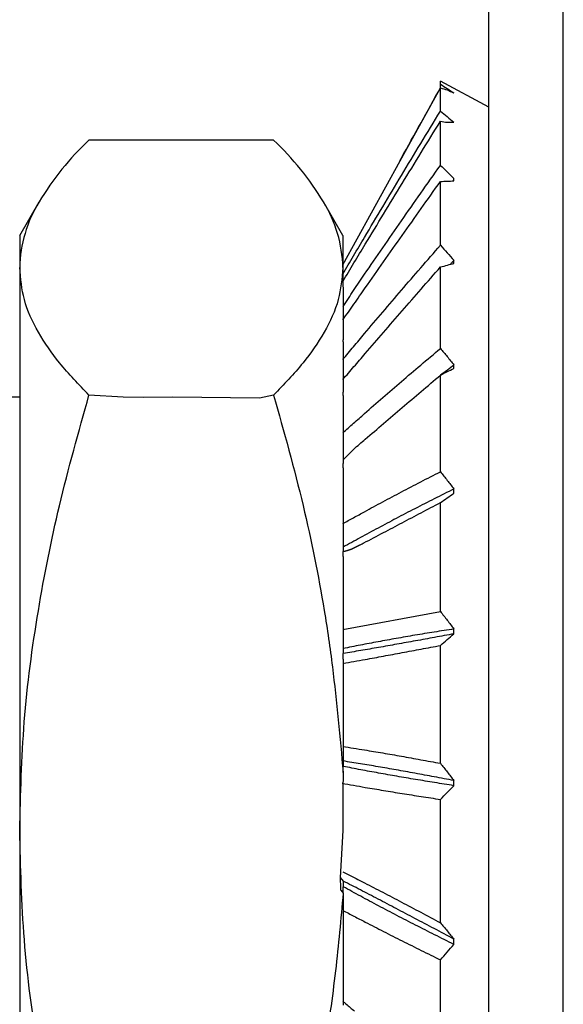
# Model space of a CAD drawing. Header units: inches. Extents: x 1 to 17.9, y 6 to 16.7.
# Tile 16 of 27: x 10.835 to 10.944, y 11.847 to 12.045. Entities that reach past the tile are written whole.
import ezdxf

# ---------------------------------------------------------------- set-up
doc = ezdxf.new("R2010")
doc.units = ezdxf.units.IN
doc.header["$MEASUREMENT"] = 0

# ---------------------------------------------------------------- blocks, each defined once
blk = doc.blocks.new('NUT__250-36_hex_3125_1_1__1', base_point=(10.83509224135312, 11.67006398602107))
at = {"color": 7, "linetype": 'Continuous'}
for p, q in [((10.88615888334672, 12.0204432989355), (10.84902559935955, 12.0204432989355)), ((10.83509224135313, 12.00125364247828), (10.83898272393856, 12.0079921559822)), ((10.90009224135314, 12.00125364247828), (10.89620175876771, 12.0079921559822)), ((10.83509224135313, 12.00125364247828), (10.83509224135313, 11.99479415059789)), ((10.90009224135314, 12.00125364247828), (10.90009224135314, 11.99479415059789)), ((10.83509224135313, 11.99479415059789), (10.83509224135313, 11.88155017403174)), ((10.90009224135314, 11.99479415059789), (10.90014741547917, 11.98699235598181)), ((10.90014741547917, 11.98699235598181), (10.90014741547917, 11.98656468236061)), ((10.90014741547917, 11.98656468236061), (10.90014741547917, 11.98071628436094)), ((10.90014741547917, 11.98071628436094), (10.90014741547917, 11.9802745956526)), ((10.90014741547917, 11.9798739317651), (10.90014741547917, 11.97032424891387)), ((10.85592125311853, 11.96875364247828), (10.84902559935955, 11.96914500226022)), ((10.85989296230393, 11.96867413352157), (10.85592125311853, 11.96875364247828)), ((10.86588336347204, 11.96875364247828), (10.85989296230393, 11.96867413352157)), ((10.88333766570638, 11.96849826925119), (10.86588336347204, 11.96875364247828)), ((10.88615888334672, 11.96914500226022), (10.88333766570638, 11.96849826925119)), ((10.90014741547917, 11.96909281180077), (10.90014741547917, 11.95613200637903)), ((10.90014741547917, 11.95454890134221), (10.90014741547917, 11.93857078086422)), ((10.90014741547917, 11.93857078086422), (10.90014741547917, 11.93768783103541)), ((10.90014741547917, 11.93668410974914), (10.90014741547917, 11.93768783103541)), ((10.90014741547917, 11.93668410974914), (10.90014741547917, 11.91817416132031)), ((10.90014741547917, 11.91817416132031), (10.90014741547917, 11.91717478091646)), ((10.90014741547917, 11.9160412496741), (10.90014741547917, 11.91717478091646)), ((10.90014741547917, 11.9160412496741), (10.90014741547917, 11.89556188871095)), ((10.90014741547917, 11.89556188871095), (10.90014741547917, 11.89447644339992)), ((10.90014741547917, 11.89324754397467), (10.90014741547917, 11.89447644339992)), ((10.83509224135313, 11.88155017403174), (10.83509224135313, 11.73200966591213)), ((10.90009224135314, 11.88155017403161), (10.89954080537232, 11.87213970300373)), ((10.89954080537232, 11.87213970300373), (10.90014741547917, 11.87142102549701)), ((10.90014741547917, 11.87142102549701), (10.90014741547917, 11.87028249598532)), ((10.90014741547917, 11.86899556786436), (10.90014741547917, 11.87028249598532)), ((10.90014741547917, 11.86899556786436), (10.90014741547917, 11.84648507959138))]:
    blk.add_line(p, q, dxfattribs=at)
for centre, radius, start, end in [((10.89006179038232, 11.97706844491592), 0.0597105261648, 133.4129890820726, 148.8089227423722), ((10.84512269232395, 11.97706844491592), 0.0597105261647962, 31.19107725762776, 46.58701091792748), ((10.8616489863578, 11.99413822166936), 0.0265648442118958, 148.5661472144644, 178.5851308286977), ((10.87353549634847, 11.99413822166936), 0.0265648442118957, 1.4148691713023, 31.43385278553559)]:
    blk.add_arc(centre, radius, start, end, dxfattribs=at)
for points, knots in [([(10.84902559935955, 11.96914500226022), (10.84698650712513, 11.97125655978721), (10.84320999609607, 11.97516730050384), (10.83875044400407, 11.98159293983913), (10.83569374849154, 11.9880656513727), (10.83528625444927, 11.99262385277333), (10.83509224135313, 11.99479415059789)], [0, 0, 0, 0, 0.0087891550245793, 0.0162780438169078, 0.0234217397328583, 0.0299144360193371, 0.0299144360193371, 0.0299144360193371, 0.0299144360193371]), ([(10.90009224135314, 11.99479415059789), (10.899898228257, 11.99262385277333), (10.89949073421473, 11.98806565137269), (10.8964340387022, 11.98159293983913), (10.89197448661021, 11.97516730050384), (10.88819797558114, 11.97125655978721), (10.88615888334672, 11.96914500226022)], [0, 0, 0, 0, 0.0064926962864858, 0.0136363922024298, 0.0211252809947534, 0.0299144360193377, 0.0299144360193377, 0.0299144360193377, 0.0299144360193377]), ([(10.83509224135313, 11.88155017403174), (10.83527385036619, 11.8888574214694), (10.83564214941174, 11.90367574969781), (10.83855896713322, 11.92551041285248), (10.84292886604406, 11.94745516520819), (10.84694897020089, 11.96175717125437), (10.84902559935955, 11.96914500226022)], [0, 0, 0, 0, 0.0219145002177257, 0.0444403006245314, 0.0659787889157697, 0.0889927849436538, 0.0889927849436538, 0.0889927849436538, 0.0889927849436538]), ([(10.88615888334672, 11.96914500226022), (10.88823339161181, 11.96176344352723), (10.89224946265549, 11.94747331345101), (10.89553142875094, 11.93102463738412), (10.89724366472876, 11.92017541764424), (10.89774213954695, 11.91639904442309), (10.89799002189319, 11.91452106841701)], [0, 0, 0, 0, 0.0229961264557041, 0.0445187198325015, 0.0502630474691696, 0.0559455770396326, 0.0559455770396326, 0.0559455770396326, 0.0559455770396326]), ([(10.89799002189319, 11.91452106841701), (10.89839780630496, 11.91095740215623), (10.89920815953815, 11.90387547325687), (10.89983567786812, 11.89677501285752), (10.90014741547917, 11.89324754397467)], [0, 0, 0, 0, 0.0107602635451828, 0.021383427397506, 0.021383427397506, 0.021383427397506, 0.021383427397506]), ([(10.90014741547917, 11.89324754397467), (10.9001112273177, 11.89129375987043), (10.90003903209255, 11.88739488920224), (10.90007452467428, 11.88349551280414), (10.90009224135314, 11.88155017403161)], [0, 0, 0, 0, 0.0058620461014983, 0.0116979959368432, 0.0116979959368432, 0.0116979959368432, 0.0116979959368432]), ([(10.84902559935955, 11.793955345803), (10.84695344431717, 11.80132633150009), (10.84294177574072, 11.81559653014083), (10.83856987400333, 11.83752462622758), (10.83564456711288, 11.859375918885), (10.83527464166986, 11.87422713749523), (10.83509224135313, 11.88155017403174)], [0, 0, 0, 0, 0.0229617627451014, 0.0444538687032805, 0.0670309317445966, 0.0889927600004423, 0.0889927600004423, 0.0889927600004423, 0.0889927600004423]), ([(10.89954080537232, 11.87213970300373), (10.89955598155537, 11.87172448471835), (10.89958633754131, 11.87089340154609), (10.89961663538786, 11.87006231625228), (10.89963178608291, 11.86964645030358)], [0, 0, 0, 0, 0.0012464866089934, 0.0024949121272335, 0.0024949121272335, 0.0024949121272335, 0.0024949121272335]), ([(10.90014741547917, 11.86899556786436), (10.89967229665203, 11.86377555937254), (10.89870659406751, 11.85316579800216), (10.89622177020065, 11.83550609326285), (10.89224783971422, 11.81562776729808), (10.88823283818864, 11.8013371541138), (10.88615888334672, 11.793955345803)], [0, 0, 0, 0, 0.015722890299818, 0.0319570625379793, 0.0534796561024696, 0.0764757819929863, 0.0764757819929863, 0.0764757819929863, 0.0764757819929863])]:
    blk.add_open_spline(points, degree=3, knots=knots, dxfattribs=at)
for points in [[(10.90014741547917, 11.9798739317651), (10.90014741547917, 11.97994070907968), (10.90014741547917, 11.98007426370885), (10.90014741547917, 11.98020781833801), (10.90014741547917, 11.9802745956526)], [(10.90014741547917, 11.97032424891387), (10.90014741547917, 11.97022858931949), (10.90014741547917, 11.97003727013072), (10.90014741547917, 11.96984595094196), (10.90014741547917, 11.96975029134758)], [(10.90014741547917, 11.96909281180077), (10.90014741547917, 11.96920239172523), (10.90014741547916, 11.96942155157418), (10.90014741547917, 11.96964071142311), (10.90014741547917, 11.96975029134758)], [(10.90014741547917, 11.95613200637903), (10.90014741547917, 11.95600872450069), (10.90014741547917, 11.95576216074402), (10.90014741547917, 11.95551559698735), (10.90014741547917, 11.95539231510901)], [(10.90014741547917, 11.95454890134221), (10.90014741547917, 11.95468947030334), (10.90014741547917, 11.95497060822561), (10.90014741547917, 11.95525174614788), (10.90014741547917, 11.95539231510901)], [(10.89963178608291, 11.86964645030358), (10.89971772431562, 11.86953796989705), (10.89988960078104, 11.86932100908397), (10.90006147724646, 11.86910404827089), (10.90014741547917, 11.86899556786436)]]:
    blk.add_open_spline(points, degree=3, dxfattribs=at)
blk = doc.blocks.new('belleville_washer-_374OD_90895A029__3', base_point=(10.89742125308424, 11.65853808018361))
at = {"color": 7, "linetype": 'Continuous'}
for p, q in [((10.92942125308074, 12.02707951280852), (10.91970970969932, 12.03225364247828)), ((10.91970970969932, 12.0316659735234), (10.91970970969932, 12.03225364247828)), ((10.91158299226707, 12.01629426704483), (10.91970970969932, 12.03092291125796)), ((10.91970970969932, 12.03092291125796), (10.91970970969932, 12.0316659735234)), ((10.91970970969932, 12.02626159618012), (10.91970970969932, 12.03092291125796)), ((10.91970970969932, 12.01535738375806), (10.91970970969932, 12.02423515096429)), ((10.94442125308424, 12.01444598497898), (10.94442125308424, 12.0180990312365)), ((10.90009224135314, 11.99531841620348), (10.91158299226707, 12.01629426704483)), ((10.94442125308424, 12.01400747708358), (10.94442125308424, 12.01444598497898)), ((10.94442125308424, 12.01173009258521), (10.94442125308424, 12.01225812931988)), ((10.91970970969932, 11.99928465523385), (10.91970970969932, 12.01210912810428)), ((10.94442125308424, 12.0049464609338), (10.94442125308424, 12.01173009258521)), ((10.94442125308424, 12.00419934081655), (10.94442125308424, 12.0049464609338)), ((10.94442125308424, 12.00051175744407), (10.94442125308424, 12.00134288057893)), ((10.94442125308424, 11.99059475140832), (10.94442125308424, 12.00051175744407)), ((10.91970970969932, 11.97853177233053), (10.91970970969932, 11.99491328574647)), ((10.94442125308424, 11.98956171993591), (10.94442125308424, 11.99059475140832)), ((10.94442125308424, 11.98457598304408), (10.94442125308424, 11.98568493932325)), ((10.94442125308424, 11.97182692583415), (10.94442125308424, 11.98457598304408)), ((10.91970970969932, 11.95372930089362), (10.91970970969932, 11.97317011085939)), ((10.94442125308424, 11.97053937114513), (10.94442125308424, 11.97182692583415)), ((10.94442125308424, 11.9644069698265), (10.94442125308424, 11.96576006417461)), ((10.94442125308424, 11.94921323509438), (10.94442125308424, 11.9644069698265)), ((10.92243587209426, 11.94939734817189), (10.92243587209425, 11.95027259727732)), ((10.94442125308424, 11.94771027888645), (10.94442125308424, 11.94921323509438)), ((10.91970970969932, 11.92563085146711), (10.91970970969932, 11.94754025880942)), ((10.94442125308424, 11.94061754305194), (10.94442125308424, 11.94217366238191)), ((10.94442125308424, 11.92344078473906), (10.94442125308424, 11.94061754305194)), ((10.90014741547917, 11.93857078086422), (10.90014741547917, 11.93768783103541)), ((10.90014741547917, 11.93668410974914), (10.90014741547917, 11.93768783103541)), ((10.90009224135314, 11.92198887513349), (10.91970970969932, 11.92563085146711)), ((10.94442125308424, 11.92176809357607), (10.94442125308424, 11.92344078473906)), ((10.92243587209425, 11.92114901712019), (10.92243587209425, 11.92211467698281)), ((10.90014741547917, 11.91817416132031), (10.90014741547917, 11.91717478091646)), ((10.90014741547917, 11.9160412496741), (10.90014741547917, 11.91717478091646)), ((10.91970970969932, 11.89509018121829), (10.91970970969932, 11.91880247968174)), ((10.94442125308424, 11.91393053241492), (10.94442125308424, 11.91564239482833)), ((10.94442125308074, 11.89529265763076), (10.94442125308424, 11.91393053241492)), ((10.90014741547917, 11.89556188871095), (10.90014741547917, 11.89447644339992)), ((10.90014741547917, 11.89324754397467), (10.90014741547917, 11.89447644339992)), ((10.94442125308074, 11.89350105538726), (10.94442125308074, 11.89529265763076)), ((10.92243587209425, 11.89059464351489), (10.92243587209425, 11.89162137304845)), ((10.91970970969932, 11.86303525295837), (10.91970970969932, 11.88782995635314)), ((10.94442125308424, 11.88515680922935), (10.94442125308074, 11.88712840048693)), ((10.94442125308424, 11.86562412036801), (10.94442125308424, 11.88515680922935)), ((10.90014741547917, 11.87142102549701), (10.90014741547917, 11.87028249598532)), ((10.90014741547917, 11.86899556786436), (10.90014741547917, 11.87028249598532)), ((10.94442125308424, 11.86376804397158), (10.94442125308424, 11.86562412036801)), ((10.92243587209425, 11.85866260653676), (10.92243587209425, 11.85971920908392)), ((10.94442125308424, 11.85517064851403), (10.94442125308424, 11.8570348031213)), ((10.91970970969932, 11.83044003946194), (10.91970970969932, 11.85556377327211)), ((10.94442125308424, 11.83533663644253), (10.94442125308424, 11.85517064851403))]:
    blk.add_line(p, q, dxfattribs=at)
for points, knots in [([(10.91158299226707, 12.01629426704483), (10.91161501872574, 12.01635217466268), (10.91171744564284, 12.01653735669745), (10.913126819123, 12.01908533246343), (10.91579931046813, 12.02390608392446), (10.91841172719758, 12.02859381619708), (10.91970970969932, 12.03092291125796)], [0, 0, 0, 0, 0.0001985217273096, 0.0006348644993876, 0.0087353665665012, 0.0167344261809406, 0.0167344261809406, 0.0167344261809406, 0.0167344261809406]), ([(10.91970970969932, 12.0316659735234), (10.92016586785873, 12.03138033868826), (10.92107773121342, 12.03080932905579), (10.9219833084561, 12.03022840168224), (10.92243587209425, 12.0299380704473)], [0, 0, 0, 0, 0.0016146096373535, 0.0032276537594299, 0.0032276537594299, 0.0032276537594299, 0.0032276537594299]), ([(10.91970970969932, 12.03092291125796), (10.92017028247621, 12.03079892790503), (10.92110646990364, 12.03054689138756), (10.92198801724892, 12.03014318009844), (10.92243587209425, 12.0299380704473)], [0, 0, 0, 0, 0.001428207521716, 0.002903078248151, 0.002903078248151, 0.002903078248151, 0.002903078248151]), ([(10.90009224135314, 11.99348163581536), (10.90080950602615, 11.99470654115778), (10.90225382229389, 11.99717303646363), (10.90492135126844, 12.00169475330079), (10.90812356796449, 12.00708965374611), (10.91188963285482, 12.01337755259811), (10.9157601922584, 12.01978319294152), (10.91838420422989, 12.02408737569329), (10.91970970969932, 12.02626159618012)], [0, 0, 0, 0, 0.0042583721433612, 0.0085747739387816, 0.0157497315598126, 0.0230793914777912, 0.0305630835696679, 0.0382023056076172, 0.0382023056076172, 0.0382023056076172, 0.0382023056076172]), ([(10.91970970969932, 12.02626159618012), (10.92016591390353, 12.02589134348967), (10.92107805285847, 12.02515103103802), (10.92198335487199, 12.02440237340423), (10.92243587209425, 12.02402814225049)], [0, 0, 0, 0, 0.0017626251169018, 0.0035242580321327, 0.0035242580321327, 0.0035242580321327, 0.0035242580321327]), ([(10.90009224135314, 11.99201742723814), (10.90083607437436, 11.9932559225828), (10.9023304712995, 11.99574409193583), (10.9050547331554, 12.0002566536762), (10.9082844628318, 12.00558193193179), (10.91203546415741, 12.01173314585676), (10.91584929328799, 12.01796049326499), (10.91841729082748, 12.022134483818), (10.91970970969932, 12.02423515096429)], [0, 0, 0, 0, 0.0043340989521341, 0.0087073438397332, 0.0158133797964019, 0.0230185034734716, 0.030321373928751, 0.0377205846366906, 0.0377205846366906, 0.0377205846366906, 0.0377205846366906]), ([(10.91970970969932, 12.02423515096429), (10.92016509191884, 12.02414867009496), (10.9210661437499, 12.0239775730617), (10.92198258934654, 12.02401140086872), (10.92243587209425, 12.02402814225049)], [0, 0, 0, 0, 0.0013856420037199, 0.0027417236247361, 0.0027417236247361, 0.0027417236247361, 0.0027417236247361]), ([(10.90014741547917, 11.98699235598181), (10.90084402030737, 11.98806907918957), (10.90224656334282, 11.99023691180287), (10.90492220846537, 11.99414858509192), (10.90812246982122, 11.99881647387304), (10.91188938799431, 12.00424706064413), (10.91575975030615, 12.00977390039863), (10.91838414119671, 12.01348361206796), (10.91970970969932, 12.01535738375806)], [0, 0, 0, 0, 0.0038470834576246, 0.0077456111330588, 0.0142168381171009, 0.0208261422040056, 0.027572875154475, 0.0344586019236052, 0.0344586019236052, 0.0344586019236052, 0.0344586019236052]), ([(10.91970970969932, 12.01535738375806), (10.92016590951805, 12.01491379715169), (10.92107802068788, 12.01402687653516), (10.92198335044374, 12.01313303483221), (10.92243587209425, 12.01268624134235)], [0, 0, 0, 0, 0.0019089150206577, 0.0038166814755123, 0.0038166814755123, 0.0038166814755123, 0.0038166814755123]), ([(10.91970970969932, 12.01210912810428), (10.92016637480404, 12.01213080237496), (10.92107492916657, 12.01217390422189), (10.92198381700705, 12.01220928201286), (10.92243587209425, 12.01222686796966)], [0, 0, 0, 0, 0.0013715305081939, 0.0027287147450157, 0.0027287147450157, 0.0027287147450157, 0.0027287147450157]), ([(10.90009224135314, 11.98425709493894), (10.90083616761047, 11.98532604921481), (10.90233119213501, 11.98747423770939), (10.90505576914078, 11.99137154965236), (10.90828590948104, 11.99597348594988), (10.9120366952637, 12.00129185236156), (10.91585042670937, 12.00667916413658), (10.918417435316, 12.01029092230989), (10.91970970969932, 12.01210912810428)], [0, 0, 0, 0, 0.0039070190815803, 0.007851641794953, 0.0142657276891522, 0.0207742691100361, 0.0273754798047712, 0.0340674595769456, 0.0340674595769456, 0.0340674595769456, 0.0340674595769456]), ([(10.90009224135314, 11.9762923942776), (10.90080948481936, 11.97715721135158), (10.90225365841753, 11.97889850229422), (10.9049211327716, 11.98208388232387), (10.90812322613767, 11.9858772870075), (10.91188931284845, 11.99028664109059), (10.91575992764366, 11.99476638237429), (10.91838417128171, 11.99776833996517), (10.91970970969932, 11.99928465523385)], [0, 0, 0, 0, 0.0033706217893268, 0.0067867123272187, 0.0124642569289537, 0.0182631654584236, 0.0241829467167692, 0.0302249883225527, 0.0302249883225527, 0.0302249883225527, 0.0302249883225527]), ([(10.91970970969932, 11.99928465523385), (10.92016587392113, 11.99878124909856), (10.92107776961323, 11.99777488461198), (10.92198331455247, 11.99676280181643), (10.92243587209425, 11.99625698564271)], [0, 0, 0, 0, 0.0020380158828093, 0.0040741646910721, 0.0040741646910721, 0.0040741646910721, 0.0040741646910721]), ([(10.90009224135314, 11.97227321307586), (10.9008362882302, 11.9731401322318), (10.90233212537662, 11.97488297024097), (10.90505710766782, 11.97804656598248), (10.90828777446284, 11.98178526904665), (10.91203827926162, 11.98610922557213), (10.9158518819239, 11.9904928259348), (10.91841762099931, 11.99343276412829), (10.91970970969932, 11.99491328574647)], [0, 0, 0, 0, 0.0034273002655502, 0.0068902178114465, 0.012526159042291, 0.0182507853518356, 0.024061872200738, 0.0299570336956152, 0.0299570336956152, 0.0299570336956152, 0.0299570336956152]), ([(10.91970970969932, 11.99491328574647), (10.92018966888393, 11.99504204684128), (10.92109790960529, 11.9952856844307), (10.92200712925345, 11.9955256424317), (10.92243587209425, 11.99563878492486)], [0, 0, 0, 0, 0.001490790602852, 0.0028210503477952, 0.0028210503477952, 0.0028210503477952, 0.0028210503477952]), ([(10.90009224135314, 11.9615621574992), (10.9008095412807, 11.9622046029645), (10.9022540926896, 11.96349838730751), (10.90492177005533, 11.96585958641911), (10.9081243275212, 11.96866661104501), (10.9118904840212, 11.9719202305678), (10.91576103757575, 11.97521682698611), (10.91838431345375, 11.97741909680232), (10.91970970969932, 11.97853177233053)], [0, 0, 0, 0, 0.0028888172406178, 0.0058176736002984, 0.0106876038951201, 0.0156645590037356, 0.02074838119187, 0.0259399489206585, 0.0259399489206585, 0.0259399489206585, 0.0259399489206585]), ([(10.91970970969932, 11.97853177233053), (10.92016581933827, 11.9779838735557), (10.92107738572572, 11.97688882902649), (10.92198325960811, 11.97578907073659), (10.92243587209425, 11.9752395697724)], [0, 0, 0, 0, 0.0021387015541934, 0.0042744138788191, 0.0042744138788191, 0.0042744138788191, 0.0042744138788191]), ([(10.92243587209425, 11.9752395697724), (10.92199703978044, 11.97487226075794), (10.92112116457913, 11.97413916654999), (10.9201795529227, 11.97349268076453), (10.91970970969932, 11.97317011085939)], [0, 0, 0, 0, 0.0017157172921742, 0.0034243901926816, 0.0034243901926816, 0.0034243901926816, 0.0034243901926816]), ([(10.90014741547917, 11.95613200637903), (10.9008494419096, 11.95685697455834), (10.90225969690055, 11.95831328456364), (10.90504517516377, 11.96066404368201), (10.90828811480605, 11.96344970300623), (10.91204073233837, 11.96664570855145), (10.91585350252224, 11.9698930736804), (10.91841780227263, 11.97207223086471), (10.91970970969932, 11.97317011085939)], [0, 0, 0, 0, 0.0030254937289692, 0.0060776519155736, 0.0109249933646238, 0.0158546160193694, 0.0208639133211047, 0.0259500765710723, 0.0259500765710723, 0.0259500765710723, 0.0259500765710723]), ([(10.91970970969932, 11.97317011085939), (10.9201683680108, 11.9734190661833), (10.92105572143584, 11.97390069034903), (10.92198629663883, 11.97429219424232), (10.92243587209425, 11.97448132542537)], [0, 0, 0, 0, 0.0015644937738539, 0.0030267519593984, 0.0030267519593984, 0.0030267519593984, 0.0030267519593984]), ([(10.90009224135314, 11.94329794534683), (10.90080970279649, 11.94369852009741), (10.90225533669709, 11.94450563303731), (10.90492356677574, 11.94597096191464), (10.9081273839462, 11.94770643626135), (10.91189367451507, 11.94970543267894), (10.91576400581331, 11.95171865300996), (10.91838469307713, 11.9530541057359), (10.91970970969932, 11.95372930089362)], [0, 0, 0, 0, 0.0024651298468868, 0.004967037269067, 0.0091322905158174, 0.0133960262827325, 0.0177586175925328, 0.0222199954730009, 0.0222199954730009, 0.0222199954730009, 0.0222199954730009]), ([(10.91970970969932, 11.95372930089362), (10.920165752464, 11.9531535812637), (10.92107691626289, 11.95200327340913), (10.92198319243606, 11.95084911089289), (10.92243587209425, 11.95027259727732)], [0, 0, 0, 0, 0.0022033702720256, 0.004402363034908, 0.004402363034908, 0.004402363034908, 0.004402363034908]), ([(10.92243587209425, 11.95027259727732), (10.92111107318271, 11.9496094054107), (10.91849116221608, 11.94829786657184), (10.91462115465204, 11.946322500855), (10.9108549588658, 11.94436297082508), (10.90719241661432, 11.94241979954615), (10.90362953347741, 11.94050032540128), (10.90129849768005, 11.93920863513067), (10.90014741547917, 11.93857078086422)], [0, 0, 0, 0, 0.0044445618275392, 0.0087895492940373, 0.0130348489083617, 0.0171808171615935, 0.021227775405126, 0.0251757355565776, 0.0251757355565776, 0.0251757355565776, 0.0251757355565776]), ([(10.91970970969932, 11.94754025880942), (10.92016643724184, 11.94785116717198), (10.92107534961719, 11.9484699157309), (10.92198387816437, 11.94908922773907), (10.92243587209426, 11.94939734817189)], [0, 0, 0, 0, 0.0016575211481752, 0.0032985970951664, 0.0032985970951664, 0.0032985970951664, 0.0032985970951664]), ([(10.90341340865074, 11.93895215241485), (10.90350574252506, 11.9390006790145), (10.90379994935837, 11.93915531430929), (10.90540693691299, 11.93999995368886), (10.9081839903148, 11.94146080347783), (10.912030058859, 11.94348711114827), (10.91585535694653, 11.94550482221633), (10.91841806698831, 11.94685815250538), (10.91970970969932, 11.94754025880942)], [0, 0, 0, 0, 0.000312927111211, 0.0009971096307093, 0.0054463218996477, 0.0097264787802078, 0.0140387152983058, 0.0184207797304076, 0.0184207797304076, 0.0184207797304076, 0.0184207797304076]), ([(10.90014741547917, 11.93768783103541), (10.90071588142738, 11.93782672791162), (10.90185943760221, 11.9381061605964), (10.9028934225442, 11.93866906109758), (10.90341340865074, 11.93895215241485)], [0, 0, 0, 0, 0.0017474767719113, 0.0035153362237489, 0.0035153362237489, 0.0035153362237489, 0.0035153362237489]), ([(10.90341340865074, 11.93895215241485), (10.9028934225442, 11.93866906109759), (10.90185943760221, 11.9381061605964), (10.90071588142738, 11.93782672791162), (10.90014741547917, 11.93768783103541)], [0, 0, 0, 0, 0.0017678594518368, 0.0035153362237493, 0.0035153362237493, 0.0035153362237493, 0.0035153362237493]), ([(10.91970970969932, 11.92563085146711), (10.92016567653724, 11.92504482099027), (10.92107638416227, 11.92387430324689), (10.92198311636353, 11.92270070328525), (10.92243587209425, 11.92211467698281)], [0, 0, 0, 0, 0.0022275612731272, 0.0044492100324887, 0.0044492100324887, 0.0044492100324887, 0.0044492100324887]), ([(10.92243587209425, 11.92211467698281), (10.92111167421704, 11.92190701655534), (10.91849585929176, 11.9214967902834), (10.9146263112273, 11.92085888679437), (10.91085998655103, 11.92020760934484), (10.90719690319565, 11.91954342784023), (10.90363557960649, 11.91887388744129), (10.90129928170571, 11.9184052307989), (10.90014741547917, 11.91817416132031)], [0, 0, 0, 0, 0.0040211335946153, 0.0079433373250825, 0.0117651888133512, 0.0154876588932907, 0.0191117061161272, 0.0226361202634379, 0.0226361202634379, 0.0226361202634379, 0.0226361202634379]), ([(10.92243587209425, 11.92114901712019), (10.92113849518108, 11.92090610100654), (10.91856671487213, 11.92042458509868), (10.91474237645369, 11.91972090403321), (10.91098828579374, 11.91904170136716), (10.90730730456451, 11.9183902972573), (10.90370252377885, 11.9177667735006), (10.90132341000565, 11.91737060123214), (10.90014741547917, 11.91717478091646)], [0, 0, 0, 0, 0.0039597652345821, 0.0078494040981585, 0.0116655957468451, 0.0154048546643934, 0.0190639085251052, 0.0226404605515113, 0.0226404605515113, 0.0226404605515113, 0.0226404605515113]), ([(10.91970970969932, 11.91880247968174), (10.92016656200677, 11.91919475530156), (10.92107621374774, 11.91997585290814), (10.92198400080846, 11.92075911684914), (10.92243587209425, 11.92114901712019)], [0, 0, 0, 0, 0.0018064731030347, 0.0035969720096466, 0.0035969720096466, 0.0035969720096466, 0.0035969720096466]), ([(10.90009224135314, 11.91519321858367), (10.90083661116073, 11.91532389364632), (10.90233461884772, 11.91558688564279), (10.90506069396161, 11.91607414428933), (10.90829277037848, 11.91666097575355), (10.91204252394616, 11.91735424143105), (10.91585577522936, 11.91806922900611), (10.91841812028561, 11.91855673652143), (10.91970970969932, 11.91880247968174)], [0, 0, 0, 0, 0.0022672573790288, 0.004562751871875, 0.0083078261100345, 0.0121219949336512, 0.0160026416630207, 0.019946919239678, 0.019946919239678, 0.019946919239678, 0.019946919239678]), ([(10.90009224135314, 11.89847790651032), (10.90081026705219, 11.89836557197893), (10.90225969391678, 11.89813879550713), (10.9049297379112, 11.89770613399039), (10.90813766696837, 11.89717161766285), (10.91190414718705, 11.89651886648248), (10.91577349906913, 11.89582323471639), (10.91838590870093, 11.89533672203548), (10.91970970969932, 11.89509018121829)], [0, 0, 0, 0, 0.0021802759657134, 0.0044011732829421, 0.0081145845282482, 0.0119366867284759, 0.0158689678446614, 0.0199086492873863, 0.0199086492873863, 0.0199086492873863, 0.0199086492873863]), ([(10.92243587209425, 11.89162137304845), (10.92111219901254, 11.89187514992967), (10.91849995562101, 11.89237595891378), (10.91463088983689, 11.89309455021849), (10.91086453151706, 11.89377136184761), (10.90720101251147, 11.89440670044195), (10.90364124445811, 11.89500629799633), (10.90130001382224, 11.89537860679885), (10.90014741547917, 11.89556188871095)], [0, 0, 0, 0, 0.0040433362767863, 0.0079794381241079, 0.0118056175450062, 0.0155233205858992, 0.0191340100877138, 0.0226352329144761, 0.0226352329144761, 0.0226352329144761, 0.0226352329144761]), ([(10.92243587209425, 11.89059464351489), (10.92113817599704, 11.89080048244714), (10.91856421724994, 11.89120877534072), (10.91473959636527, 11.89183699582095), (10.91098492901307, 11.89247384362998), (10.90730361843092, 11.89312362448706), (10.90369781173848, 11.89378517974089), (10.90132279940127, 11.89424759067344), (10.90014741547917, 11.89447644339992)], [0, 0, 0, 0, 0.0039417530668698, 0.0078184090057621, 0.0116275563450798, 0.0153665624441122, 0.0190329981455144, 0.0226253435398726, 0.0226253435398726, 0.0226253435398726, 0.0226253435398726]), ([(10.91970970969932, 11.89509018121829), (10.9201655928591, 11.89451165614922), (10.92107579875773, 11.89335655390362), (10.92198303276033, 11.89219911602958), (10.92243587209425, 11.89162137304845)], [0, 0, 0, 0, 0.0022096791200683, 0.0044118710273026, 0.0044118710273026, 0.0044118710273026, 0.0044118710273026]), ([(10.89991456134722, 11.89108486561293), (10.90068798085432, 11.89094621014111), (10.9022439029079, 11.8906672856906), (10.90502865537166, 11.89018418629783), (10.90829000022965, 11.88963464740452), (10.91204020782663, 11.88902442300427), (10.91585368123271, 11.88842127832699), (10.91841785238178, 11.88802805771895), (10.91970970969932, 11.88782995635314)], [0, 0, 0, 0, 0.0023572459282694, 0.0047421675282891, 0.0084790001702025, 0.0122791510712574, 0.0161407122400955, 0.020061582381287, 0.020061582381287, 0.020061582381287, 0.020061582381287]), ([(10.91970970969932, 11.88782995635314), (10.92016668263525, 11.88829171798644), (10.92107705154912, 11.88921165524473), (10.92198411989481, 11.89013484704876), (10.92243587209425, 11.89059464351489)], [0, 0, 0, 0, 0.0019489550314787, 0.0038827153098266, 0.0038827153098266, 0.0038827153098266, 0.0038827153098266]), ([(10.90009224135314, 11.87328391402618), (10.90081033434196, 11.87291612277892), (10.90226021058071, 11.87217351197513), (10.90493044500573, 11.87079645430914), (10.90813879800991, 11.86913260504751), (10.91190524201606, 11.8671634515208), (10.91577443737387, 11.86512476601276), (10.91838602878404, 11.86373809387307), (10.91970970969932, 11.86303525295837)], [0, 0, 0, 0, 0.0024204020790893, 0.0048869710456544, 0.0090132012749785, 0.0132627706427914, 0.0176373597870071, 0.0221334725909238, 0.0221334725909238, 0.0221334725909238, 0.0221334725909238]), ([(10.92243587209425, 11.85971920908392), (10.9211123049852, 11.8604265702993), (10.91850078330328, 11.86182224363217), (10.91463185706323, 11.86387530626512), (10.91086553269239, 11.86585959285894), (10.90720194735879, 11.86777524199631), (10.90364259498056, 11.86962519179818), (10.90130018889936, 11.87082873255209), (10.90014741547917, 11.87142102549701)], [0, 0, 0, 0, 0.0045021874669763, 0.0088832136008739, 0.0131397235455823, 0.0172733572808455, 0.0212857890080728, 0.0251738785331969, 0.0251738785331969, 0.0251738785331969, 0.0251738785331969]), ([(10.92243587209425, 11.85866260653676), (10.92113768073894, 11.85931125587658), (10.91856034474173, 11.86059905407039), (10.91473535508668, 11.86254035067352), (10.91097989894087, 11.86447443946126), (10.90729818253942, 11.8664059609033), (10.90369100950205, 11.86833347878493), (10.9013219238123, 11.86963649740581), (10.90014741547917, 11.87028249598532)], [0, 0, 0, 0, 0.0043536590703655, 0.0086434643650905, 0.0128681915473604, 0.0170262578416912, 0.0211162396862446, 0.0251375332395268, 0.0251375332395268, 0.0251375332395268, 0.0251375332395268]), ([(10.90009224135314, 11.86552078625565), (10.9008361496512, 11.86512796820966), (10.90233105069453, 11.86433860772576), (10.90505561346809, 11.86292100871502), (10.90828575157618, 11.86126250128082), (10.91203661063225, 11.85936688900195), (10.91585038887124, 11.85746372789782), (10.91841743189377, 11.85619995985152), (10.91970970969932, 11.85556377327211)], [0, 0, 0, 0, 0.002523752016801, 0.0050715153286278, 0.0092138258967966, 0.0134167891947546, 0.01767940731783, 0.0220005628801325, 0.0220005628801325, 0.0220005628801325, 0.0220005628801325]), ([(10.91970970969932, 11.86303525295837), (10.9201655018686, 11.86248181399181), (10.92107516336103, 11.86137723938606), (10.92198294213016, 11.86027111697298), (10.92243587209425, 11.85971920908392)], [0, 0, 0, 0, 0.0021508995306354, 0.0042927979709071, 0.0042927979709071, 0.0042927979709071, 0.0042927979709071]), ([(10.91970970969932, 11.85556377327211), (10.92016678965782, 11.85608100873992), (10.92107779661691, 11.85711194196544), (10.92198422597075, 11.85814690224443), (10.92243587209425, 11.85866260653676)], [0, 0, 0, 0, 0.0020707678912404, 0.0041273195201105, 0.0041273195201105, 0.0041273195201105, 0.0041273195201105]), ([(10.90009224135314, 11.84723805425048), (10.90011647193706, 11.84721740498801), (10.90031031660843, 11.84705221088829), (10.9005041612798, 11.84688701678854), (10.90067377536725, 11.84674247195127)], [0, 0, 0, 0, 9.55071679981e-05, 0.0007640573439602, 0.0007640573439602, 0.0007640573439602, 0.0007640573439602]), ([(10.90067377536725, 11.84674247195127), (10.90067721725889, 11.84673953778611), (10.90068822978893, 11.84673014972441), (10.90098523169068, 11.84647695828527), (10.90156248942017, 11.84598455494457), (10.90213243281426, 11.84549890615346), (10.90241633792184, 11.84525700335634)], [0, 0, 0, 0, 1.35684740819e-05, 4.34131740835e-05, 0.0011708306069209, 0.0022897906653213, 0.0022897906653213, 0.0022897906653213, 0.0022897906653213])]:
    blk.add_open_spline(points, degree=3, knots=knots, dxfattribs=at)
for points in [[(10.92243587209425, 12.01222686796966), (10.92243587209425, 12.01230343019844), (10.92243587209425, 12.012456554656), (10.92243587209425, 12.01260967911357), (10.92243587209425, 12.01268624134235)], [(10.92243587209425, 11.99625698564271), (10.92231711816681, 11.996122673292), (10.92207961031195, 11.99585404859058), (10.92184210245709, 11.99558542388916), (10.92172334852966, 11.99545111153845)], [(10.92243587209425, 11.99563878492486), (10.92243587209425, 11.99574181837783), (10.92243587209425, 11.99594788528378), (10.92243587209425, 11.99615395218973), (10.92243587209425, 11.99625698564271)], [(10.90014741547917, 11.9798739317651), (10.90014741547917, 11.97994070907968), (10.90014741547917, 11.98007426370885), (10.90014741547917, 11.98020781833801), (10.90014741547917, 11.9802745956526)], [(10.92243587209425, 11.97448132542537), (10.92243587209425, 11.97460769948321), (10.92243587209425, 11.97486044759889), (10.92243587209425, 11.97511319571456), (10.92243587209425, 11.9752395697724)], [(10.90014741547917, 11.97032424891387), (10.90014741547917, 11.97022858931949), (10.90014741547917, 11.97003727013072), (10.90014741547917, 11.96984595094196), (10.90014741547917, 11.96975029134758)], [(10.90014741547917, 11.96909281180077), (10.90014741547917, 11.96920239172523), (10.90014741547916, 11.96942155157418), (10.90014741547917, 11.96964071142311), (10.90014741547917, 11.96975029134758)], [(10.90014741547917, 11.95613200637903), (10.90014741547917, 11.95600872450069), (10.90014741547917, 11.95576216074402), (10.90014741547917, 11.95551559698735), (10.90014741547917, 11.95539231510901)], [(10.90014741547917, 11.95454890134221), (10.90014741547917, 11.95468947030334), (10.90014741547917, 11.95497060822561), (10.90014741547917, 11.95525174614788), (10.90014741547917, 11.95539231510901)]]:
    blk.add_open_spline(points, degree=3, dxfattribs=at)
blk = doc.blocks.new('adptr_blkhd_2_92JK_1030-10SF_Swest_Micro_1__5', base_point=(10.61942125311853, 11.68924182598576))
at = {"color": 7, "linetype": 'Continuous'}
for p, q in [((10.83509224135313, 11.96875364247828), (10.82822125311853, 11.96875364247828)), ((10.85989296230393, 11.96867413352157), (10.85592125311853, 11.96875364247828)), ((10.86588336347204, 11.96875364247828), (10.85989296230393, 11.96867413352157)), ((10.88615888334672, 11.96914500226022), (10.88333766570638, 11.96849826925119)), ((10.94442125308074, 11.89350105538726), (10.94442125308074, 11.89529265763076))]:
    blk.add_line(p, q, dxfattribs=at)
blk.add_open_spline([(10.89954080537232, 11.87213970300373), (10.89955598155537, 11.87172448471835), (10.89958633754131, 11.87089340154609), (10.89961663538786, 11.87006231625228), (10.89963178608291, 11.86964645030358)], degree=3, knots=[0, 0, 0, 0, 0.0012464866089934, 0.0024949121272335, 0.0024949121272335, 0.0024949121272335, 0.0024949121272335], dxfattribs=at)
blk = doc.blocks.new('frontpanel-preamp-26_5ghz-pxie-5698__7', base_point=(9.42942125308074, 9.5809662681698))
at = {"color": 7, "linetype": 'Continuous'}
for p, q in [((10.94442125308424, 12.0180990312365), (10.94442125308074, 14.6888762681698)), ((10.92942125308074, 10.61887626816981), (10.92942125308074, 12.0636231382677)), ((10.94442125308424, 12.01444598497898), (10.94442125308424, 12.0180990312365)), ((10.94442125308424, 12.01400747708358), (10.94442125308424, 12.01444598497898)), ((10.94442125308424, 12.01225812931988), (10.94442125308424, 12.01400747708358)), ((10.94442125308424, 12.01173009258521), (10.94442125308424, 12.01225812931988)), ((10.94442125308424, 12.0049464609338), (10.94442125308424, 12.01173009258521)), ((10.94442125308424, 12.00419934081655), (10.94442125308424, 12.0049464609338)), ((10.94442125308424, 12.00134288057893), (10.94442125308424, 12.00419934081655)), ((10.94442125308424, 12.00051175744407), (10.94442125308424, 12.00134288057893)), ((10.94442125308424, 11.99059475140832), (10.94442125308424, 12.00051175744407)), ((10.94442125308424, 11.98956171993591), (10.94442125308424, 11.99059475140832)), ((10.94442125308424, 11.98568493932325), (10.94442125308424, 11.98956171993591)), ((10.94442125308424, 11.98457598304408), (10.94442125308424, 11.98568493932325)), ((10.94442125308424, 11.97182692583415), (10.94442125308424, 11.98457598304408)), ((10.94442125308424, 11.97053937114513), (10.94442125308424, 11.97182692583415)), ((10.94442125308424, 11.96576006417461), (10.94442125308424, 11.97053937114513)), ((10.94442125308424, 11.9644069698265), (10.94442125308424, 11.96576006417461)), ((10.94442125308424, 11.94921323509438), (10.94442125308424, 11.9644069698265)), ((10.94442125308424, 11.94771027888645), (10.94442125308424, 11.94921323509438)), ((10.94442125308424, 11.94217366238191), (10.94442125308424, 11.94771027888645)), ((10.94442125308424, 11.94061754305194), (10.94442125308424, 11.94217366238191)), ((10.94442125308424, 11.92344078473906), (10.94442125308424, 11.94061754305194)), ((10.94442125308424, 11.92176809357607), (10.94442125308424, 11.92344078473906)), ((10.94442125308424, 11.91564239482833), (10.94442125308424, 11.92176809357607)), ((10.94442125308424, 11.91393053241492), (10.94442125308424, 11.91564239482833)), ((10.94442125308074, 11.89529265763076), (10.94442125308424, 11.91393053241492)), ((10.94442125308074, 11.89350105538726), (10.94442125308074, 11.89529265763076)), ((10.94442125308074, 11.88712840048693), (10.94442125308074, 11.89350105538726)), ((10.94442125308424, 11.88515680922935), (10.94442125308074, 11.88712840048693)), ((10.94442125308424, 11.86562412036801), (10.94442125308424, 11.88515680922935)), ((10.94442125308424, 11.86376804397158), (10.94442125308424, 11.86562412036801)), ((10.94442125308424, 11.8570348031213), (10.94442125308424, 11.86376804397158)), ((10.94442125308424, 11.85517064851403), (10.94442125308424, 11.8570348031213)), ((10.94442125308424, 11.83533663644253), (10.94442125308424, 11.85517064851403))]:
    blk.add_line(p, q, dxfattribs=at)
blk = doc.blocks.new('cu_PXIe-5698__8', base_point=(9.42942125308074, 9.5809662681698))
for name, p in [('frontpanel-preamp-26_5ghz-pxie-5698__7', (9.42942125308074, 9.5809662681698)), ('belleville_washer-_374OD_90895A029__3', (10.89742125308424, 11.65853808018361)), ('NUT__250-36_hex_3125_1_1__1', (10.83509224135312, 11.67006398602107)), ('adptr_blkhd_2_92JK_1030-10SF_Swest_Micro_1__5', (10.61942125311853, 11.68924182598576))]:
    blk.add_blockref(name, p)
blk = doc.blocks.new('RIGHT1', base_point=(10.6799212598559, 12.14992125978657))
blk.add_blockref('cu_PXIe-5698__8', (9.42942125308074, 9.5809662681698))

msp = doc.modelspace()

# ---------------------------------------------------------------- block references
msp.add_blockref('RIGHT1', (10.6799212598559, 12.14992125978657))

doc.saveas('drawing.dxf')
